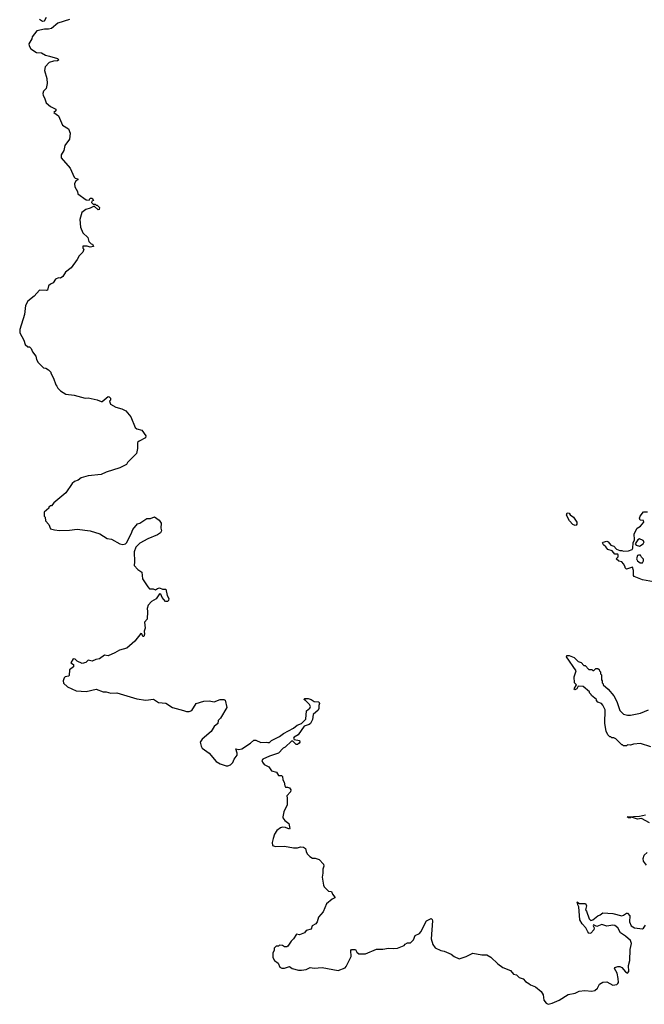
# Model space of a CAD drawing. Extents: x 2737564 to 2859580, y 876530 to 1012372.
# Tile 6 of 110: x 2803484 to 2809783, y 899214 to 909139. Entities that reach past the tile are written whole.
import ezdxf

# ---------------------------------------------------------------- set-up
doc = ezdxf.new("R2010")
doc.units = 0

msp = doc.modelspace()

# ---------------------------------------------------------------- linework, layer by layer
at = {"layer": '0CON05XD'}
for points in [[(2803685, 909144.3), (2803715, 909122.5), (2803735, 909128), (2803755, 909164)], [(2803988.3, 909141.7), (2803867.5, 909105), (2803805, 909051.2), (2803775, 909043.3), (2803735, 909043.3), (2803657.5, 909025), (2803610, 908965), (2803606.2, 908945), (2803576.2, 908895), (2803578.8, 908875), (2803596.2, 908845), (2803655, 908808.8), (2803703.3, 908803.3), (2803745, 908782.5), (2803785, 908772.5), (2803865, 908746.7), (2803877.5, 908735), (2803866.4, 908723.6), (2803825, 908722.5), (2803783, 908707), (2803740, 908665), (2803733, 908627), (2803757.5, 908545), (2803760, 908495), (2803750, 908445), (2803725, 908420), (2803717.5, 908395), (2803720, 908375), (2803735, 908350), (2803750.7, 908300.7), (2803795, 908262.5), (2803848.3, 908238.3), (2803848.3, 908221.7), (2803830, 908205), (2803875, 908170), (2803917.5, 908075), (2803978, 908038), (2803992.5, 907995), (2803987.5, 907935), (2803940.5, 907869.5), (2803929.5, 907820.5), (2803903.6, 907776.4), (2803903.8, 907745), (2803993.6, 907643.6), (2804035, 907550), (2804045, 907540), (2804070, 907535), (2804070, 907525), (2804050, 907515), (2804036.7, 907485), (2804040, 907455), (2804067, 907407), (2804070, 907385), (2804153.6, 907323.6), (2804185, 907320), (2804195, 907340), (2804215, 907340), (2804230, 907315), (2804211.7, 907308.3), (2804210, 907295), (2804225, 907280), (2804245, 907280), (2804255, 907270), (2804265, 907270), (2804290, 907245), (2804287.5, 907225), (2804275, 907223.3), (2804235, 907260), (2804195, 907237.5), (2804150, 907225), (2804110, 907195), (2804092.5, 907125), (2804096.2, 907046.2), (2804121.7, 906991.7), (2804170, 906945), (2804183, 906903), (2804205, 906880), (2804220, 906875), (2804228.3, 906851.7), (2804195, 906847.5), (2804165, 906857.5), (2804120, 906855), (2804120, 906835), (2804130, 906825), (2804120, 906795), (2804085, 906760), (2804065, 906720), (2804003, 906637), (2803947.5, 906595), (2803919.3, 906550.7), (2803895, 906532.5), (2803875, 906537.5), (2803845, 906522.5), (2803823, 906487), (2803795, 906473.8), (2803776.2, 906455), (2803765, 906412.5), (2803755, 906407.5), (2803685, 906412.5), (2803629.5, 906350.5), (2803565, 906302.5), (2803542.4, 906257.6), (2803531.4, 906168.6), (2803484.4, 906015), (2803485, 905982.5), (2803527.7, 905907.7), (2803540, 905865), (2803565, 905840), (2803585, 905840), (2803600, 905825), (2803615, 905790), (2803647, 905747), (2803652.5, 905715), (2803670, 905685), (2803725, 905630), (2803747, 905627), (2803775, 905610), (2803800, 905585), (2803800, 905575), (2803827, 905527), (2803848.3, 905458.3), (2803860, 905445), (2803867.5, 905425), (2803895, 905397.5), (2803950, 905365), (2804035, 905353.8), (2804145, 905324), (2804175, 905328.8), (2804266.4, 905306.4), (2804305, 905290), (2804315, 905290), (2804375, 905340), (2804388.3, 905338.3), (2804400, 905325), (2804400, 905305), (2804390, 905295), (2804400, 905265), (2804455, 905233.3), (2804515, 905217.5), (2804555, 905197.5), (2804606.7, 905135), (2804648.3, 905028.3), (2804665, 905013.3), (2804715, 905002.5), (2804757.5, 904945), (2804752.5, 904925), (2804689.3, 904890.7), (2804673.9, 904876.1), (2804673.3, 904815), (2804663.3, 904765), (2804572.5, 904675), (2804560, 904655), (2804495, 904621.2), (2804355, 904578.8), (2804305, 904553.3), (2804175, 904540), (2804105, 904521.2), (2804075, 904498.8), (2804036, 904484), (2804013.3, 904465), (2803949.3, 904370.7), (2803830, 904270), (2803805, 904240), (2803795, 904240), (2803780, 904225), (2803780, 904215), (2803730, 904175), (2803730, 904135), (2803740, 904125), (2803745, 904087.5), (2803778.9, 904048.9), (2803796.8, 904006.8), (2803835, 903995.6), (2803885, 903990.6), (2803987, 903993), (2804065, 904004.3), (2804195.5, 903985.5), (2804292.5, 903955), (2804365, 903908.8), (2804411.7, 903901.7), (2804495, 903856.7), (2804525, 903850), (2804550, 903855), (2804562.5, 903865), (2804610, 903955), (2804625, 904000), (2804673.6, 904056.4), (2804696.1, 904063.9), (2804765, 904110), (2804805, 904112.5), (2804845, 904126.7), (2804890, 904095), (2804911.2, 904065), (2804907.5, 904015), (2804913.3, 903985), (2804903.3, 903966.7), (2804875, 903946.7), (2804775, 903906.7), (2804695, 903862.5), (2804655, 903822.5), (2804637.5, 903775), (2804642.5, 903675), (2804638.3, 903638.3), (2804675, 903597.5), (2804715, 903570), (2804722.3, 903502.3), (2804775, 903422.5), (2804795, 903402.5), (2804831.7, 903401.7), (2804855, 903392.5), (2804873.3, 903406.7), (2804895, 903412.5), (2804925, 903400), (2804958.3, 903398.3), (2804970, 903335), (2804990, 903305), (2804986.7, 903285), (2804975, 903273.3), (2804955, 903272.5), (2804920, 903315), (2804908.3, 903348.3), (2804895, 903350), (2804859.3, 903300.7), (2804812.5, 903275), (2804781.2, 903238.8), (2804768.8, 903205), (2804773.3, 903175), (2804770, 903095), (2804743.3, 903065), (2804748.8, 903005), (2804740, 902975), (2804743.3, 902945), (2804735, 902920), (2804725, 902920), (2804717, 902947), (2804705, 902952.5), (2804644.2, 902875.8), (2804565, 902803.8), (2804492.5, 902785), (2804443.9, 902756.1), (2804375, 902727.5), (2804338.3, 902731.7), (2804290, 902695), (2804250.7, 902689.3), (2804215, 902673.3), (2804175, 902682.5), (2804150.7, 902659.3), (2804115, 902650), (2804065, 902672.5), (2804045, 902692.5), (2804023.6, 902696.4), (2804000, 902655), (2804028.3, 902638.3), (2804027.5, 902615), (2803987.5, 902585), (2803985, 902527.5), (2803975, 902520), (2803944.1, 902515.9), (2803933.8, 902505), (2803922.5, 902475), (2803925, 902450), (2803966.7, 902415), (2804053.8, 902373.8), (2804154.7, 902365.3), (2804255, 902392), (2804325, 902364.2), (2804355, 902364), (2804405, 902350.8), (2804465, 902352.2), (2804665, 902291.9), (2804755, 902278.6), (2804835, 902288.8), (2804884.5, 902254.5), (2804958.3, 902248.3), (2805026.4, 902206.3), (2805135, 902175.5), (2805165, 902165.7), (2805195, 902166.2), (2805220, 902175), (2805263.9, 902246.1), (2805340.7, 902269.3), (2805395, 902272.5), (2805445, 902263.3), (2805505, 902286.7), (2805543, 902287), (2805555, 902280), (2805572.5, 902205), (2805510.7, 902099.3), (2805486.7, 902075), (2805483.3, 902045), (2805444.3, 902015.7), (2805415.9, 901964.1), (2805323.6, 901886.4), (2805305.6, 901855), (2805312.9, 901815), (2805325, 901796.9), (2805396, 901746), (2805465, 901662.9), (2805505, 901637.5), (2805565, 901616.7), (2805585, 901616.7), (2805610.7, 901629.3), (2805635, 901652.5), (2805646.4, 901683.6), (2805676.7, 901725), (2805677.5, 901745), (2805662.5, 901787.5), (2805695, 901783.3), (2805725, 901790), (2805813, 901847), (2805845, 901876.7), (2805865, 901877.5), (2805915, 901853.3), (2805975, 901857.5), (2805987, 901853), (2806005, 901853.8), (2806025, 901873.3), (2806105, 901913.3), (2806145.5, 901944.5), (2806245, 901997.5), (2806282.3, 902027.7), (2806325.8, 902044.2), (2806371.2, 902088.8), (2806377.3, 902172.7), (2806411.2, 902198.8), (2806415.8, 902215.8), (2806406.4, 902236.4), (2806366.4, 902276.4), (2806350, 902285), (2806360, 902295), (2806395, 902296.7), (2806425, 902286.7), (2806455, 902267.5), (2806502.3, 902262.3), (2806508.8, 902245), (2806500, 902225), (2806502.5, 902195), (2806495, 902180), (2806445, 902136.7), (2806436.2, 902085), (2806416.7, 902045), (2806405, 902033.8), (2806353.6, 902016.4), (2806291.2, 901928.8), (2806251.2, 901905), (2806246.7, 901895), (2806253.3, 901883.3), (2806305, 901872.5), (2806310, 901855), (2806303.3, 901845), (2806285, 901833.3), (2806273, 901833), (2806240, 901865), (2806225, 901867.5), (2806160, 901805), (2806140, 901795), (2806093.6, 901746.4), (2806005, 901716), (2805937.5, 901685), (2805927, 901673), (2805932, 901655), (2805950.3, 901630.3), (2805997.9, 901607.9), (2806025, 901566.2), (2806073.6, 901553.6), (2806095, 901520), (2806125, 901520), (2806135, 901510), (2806137, 901477), (2806152.3, 901452.3), (2806156.7, 901415), (2806165, 901402.5), (2806186.4, 901403.6), (2806205, 901396), (2806220, 901375), (2806215.8, 901354.2), (2806177.5, 901315), (2806183, 901293), (2806183.3, 901225), (2806148.8, 901155), (2806138.8, 901105), (2806138.8, 901095), (2806157.3, 901067.3), (2806198.8, 901035), (2806210, 900985), (2806205, 900980), (2806166.1, 900996.1), (2806135, 900998.8), (2806115, 900993.8), (2806076, 900965), (2806055, 900928.8), (2806040, 900885), (2806031.4, 900845), (2806033.3, 900815), (2806064.1, 900804.1), (2806155, 900808.8), (2806245, 900792.5), (2806285, 900792.5), (2806315, 900802.5), (2806347, 900797), (2806367.5, 900785), (2806373, 900753), (2806385, 900730), (2806410, 900705), (2806438.3, 900688.3), (2806465, 900687.5), (2806503, 900673), (2806547.5, 900625), (2806552.5, 900605), (2806542.5, 900575), (2806542.5, 900535), (2806533.3, 900495), (2806546.7, 900415), (2806555, 900397.5), (2806600, 900355), (2806630, 900350), (2806640, 900325), (2806663.3, 900295), (2806663, 900287), (2806635, 900273.8), (2806580, 900225), (2806545.7, 900144.3), (2806498.8, 900091.2), (2806484.3, 900045.7), (2806470.8, 900025), (2806432.5, 900005), (2806425, 899970), (2806372.3, 899957.7), (2806356.7, 899933.3), (2806305, 899912.5), (2806275, 899920), (2806245, 899872.5), (2806220.7, 899849.3), (2806189.3, 899800.7), (2806177, 899793), (2806155, 899792.5), (2806135, 899807.5), (2806105, 899810), (2806095, 899800), (2806071.7, 899798.3), (2806051.7, 899778.3), (2806050, 899755), (2806038.3, 899731.7), (2806036.7, 899685), (2806052.5, 899655), (2806089.5, 899629.5), (2806109.3, 899589.3), (2806126.4, 899576.4), (2806155, 899578), (2806205, 899596.2), (2806233.6, 899573.6), (2806295, 899558.8), (2806325, 899558), (2806375, 899563.8), (2806414.4, 899585.6), (2806455, 899579.2), (2806533.6, 899583.6), (2806695, 899553.8), (2806765, 899582), (2806776.6, 899593.4), (2806826.7, 899695), (2806822.5, 899755), (2806830, 899765), (2806870, 899765), (2806885, 899740), (2806905, 899723.3), (2806973.3, 899723.3)], [(2809085, 904040), (2809061.9, 904051.9), (2809028.5, 904088.5), (2809000, 904145), (2809005, 904168.8), (2809025, 904166.2), (2809037.3, 904147.3), (2809069.2, 904125), (2809102, 904075), (2809103.8, 904055), (2809095, 904042.5), (2809085, 904040)], [(2809875, 903472.5), (2809763.6, 903493.6), (2809680, 903525), (2809673, 903537), (2809673.3, 903585), (2809665, 903620), (2809605, 903600), (2809590, 903615), (2809590, 903625), (2809572.5, 903655), (2809555, 903672.5), (2809525, 903680), (2809500, 903705), (2809520, 903725), (2809520, 903745), (2809515, 903750), (2809485, 903750), (2809460, 903785), (2809415, 903800), (2809396.4, 903826.4), (2809373.3, 903845), (2809362.5, 903865), (2809367, 903873), (2809405, 903881.2), (2809417.5, 903875), (2809445, 903842.5), (2809475, 903832.5), (2809501.2, 903801.2), (2809535, 903786.7), (2809555, 903787.5), (2809575, 903780), (2809625, 903784.2), (2809661.2, 903798.8), (2809668.3, 903811.7), (2809670, 903865), (2809683.3, 903895), (2809682.5, 903955), (2809712.5, 904015), (2809745.9, 904034.1), (2809777.5, 904075), (2809775, 904090), (2809742.9, 904092.9), (2809736, 904115), (2809741.2, 904135), (2809775, 904177.5), (2809817, 904177)], [(2809735, 903833.3), (2809773, 903857), (2809782.5, 903875), (2809770.7, 903890.7), (2809735, 903906.2), (2809716.7, 903895), (2809690, 903855), (2809702.3, 903842.3), (2809735, 903833.3)], [(2809765, 903663.3), (2809776.7, 903685), (2809775, 903700), (2809755, 903720), (2809745, 903740), (2809725, 903742.5), (2809715, 903737.5), (2809706.2, 903705), (2809713.8, 903685), (2809742.5, 903665), (2809765, 903663.3)], [(2809848.3, 901808.3), (2809745, 901843.3), (2809675, 901837.5), (2809645, 901827.5), (2809615, 901830), (2809605, 901820), (2809575, 901820), (2809565, 901830), (2809555, 901830), (2809495, 901890), (2809475, 901900), (2809455, 901900), (2809445, 901910), (2809435, 901910), (2809415, 901930), (2809398.3, 901968.3), (2809386.7, 902045), (2809387, 902183), (2809365, 902230), (2809350, 902245), (2809315, 902260), (2809300, 902275), (2809300, 902285), (2809250, 902325), (2809247, 902337), (2809230, 902355), (2809230, 902365), (2809168.3, 902418.3), (2809115, 902420), (2809102.5, 902395), (2809082.5, 902385), (2809077.5, 902395), (2809100, 902435), (2809080, 902455), (2809077.5, 902515), (2809096.2, 902575), (2809000, 902715), (2809001.7, 902728.3), (2809025, 902730), (2809075, 902710), (2809115, 902670), (2809145, 902660), (2809175, 902630), (2809188.3, 902628.3), (2809225, 902590), (2809255, 902590), (2809265, 902580), (2809275, 902580), (2809295, 902600), (2809315, 902600), (2809328.3, 902588.3), (2809330, 902575), (2809340, 902565), (2809340, 902545), (2809350, 902535), (2809350, 902485), (2809360, 902475), (2809360, 902455), (2809370, 902445), (2809370, 902435), (2809419.3, 902389.3), (2809475, 902322.5), (2809505.9, 902265.9), (2809536.7, 902175), (2809575, 902137.5), (2809615, 902127.5), (2809645, 902127.5), (2809745, 902150), (2809825, 902182.5)], [(2809835, 901043.3), (2809755, 901088), (2809715, 901079.2), (2809655, 901100), (2809645, 901093.8), (2809625, 901093.8), (2809610, 901105), (2809735, 901110.8), (2809795.5, 901124.5)], [(2809806.6, 900616.6), (2809776.2, 900655), (2809771.2, 900685), (2809781.7, 900718.3), (2809812.5, 900745)], [(2806973.3, 899723.3), (2807081.7, 899768.3), (2807145, 899770), (2807205, 899780), (2807255, 899776.2), (2807295, 899781.2), (2807360, 899805), (2807370.7, 899819.3), (2807395, 899832.5), (2807425.9, 899834.1), (2807456.2, 899865), (2807473.6, 899906.4), (2807515, 899926.7), (2807528.8, 899945), (2807587.5, 900055), (2807635, 900080), (2807645, 900070), (2807646.7, 900055), (2807633.3, 899875), (2807650, 899815), (2807675, 899782.5), (2807730, 899755), (2807765, 899750), (2807835, 899720), (2807865.9, 899695.9), (2807915, 899673.8), (2807985.9, 899694.1), (2808055, 899730), (2808145, 899713.3), (2808195, 899712.5), (2808235, 899690), (2808305, 899622.5), (2808357.5, 899585), (2808433.6, 899553.6), (2808465, 899517.5), (2808495, 899512.5), (2808522.5, 899485), (2808560.8, 899470.8), (2808585, 899443.3), (2808620, 899425), (2808635, 899410), (2808685, 899390), (2808743, 899343), (2808765, 899310), (2808770, 899255), (2808792.5, 899225), (2808815, 899213.8), (2808855, 899223.8), (2808925, 899256.2), (2809015, 899311.2), (2809085, 899327.1), (2809125, 899347.1), (2809184.2, 899354.2), (2809255, 899345.7), (2809285, 899353.1), (2809312, 899375), (2809333, 899417), (2809365, 899436.7), (2809405, 899440), (2809465, 899407.8), (2809505, 899412.9), (2809517.3, 899422.7), (2809521.5, 899435), (2809519.6, 899475), (2809508.3, 899528.3), (2809483.8, 899575), (2809487.5, 899585), (2809515, 899596), (2809535, 899596), (2809555.6, 899585.6), (2809595, 899540), (2809615, 899527.5), (2809628, 899545), (2809623.1, 899605), (2809637.1, 899655), (2809641.9, 899765), (2809654.2, 899825.8), (2809645, 899856), (2809595, 899901.1), (2809544.1, 899934.1), (2809516.1, 899986.1), (2809485, 900007.1), (2809465, 900011.5), (2809405, 900001.9), (2809355, 900017.1), (2809305, 899997.1), (2809270, 900015), (2809266.7, 900005), (2809276.2, 899985), (2809274, 899965), (2809245, 899932.5), (2809235, 899927.5), (2809225, 899932.5), (2809212.9, 899942.9), (2809194.2, 899985), (2809156.7, 900025), (2809133.6, 900063.6), (2809122.5, 900195), (2809112.5, 900215), (2809110, 900240), (2809101.7, 900248.3), (2809128.3, 900228.3), (2809189.3, 900229.3), (2809200, 900205), (2809190, 900165), (2809201.7, 900151.7), (2809228.8, 900075), (2809245, 900060), (2809265.8, 900064.2), (2809313.3, 900106.7), (2809336.7, 900115), (2809365, 900136), (2809465, 900129.2), (2809555, 900106), (2809575, 900112), (2809605, 900132.5), (2809615, 900132.5), (2809636, 900105), (2809632.9, 900045), (2809650.8, 900005), (2809685.8, 899984.2), (2809765, 899974), (2809775, 899980), (2809795, 900012.5)]]:
    msp.add_lwpolyline(points, dxfattribs=at)

doc.saveas('drawing.dxf')
